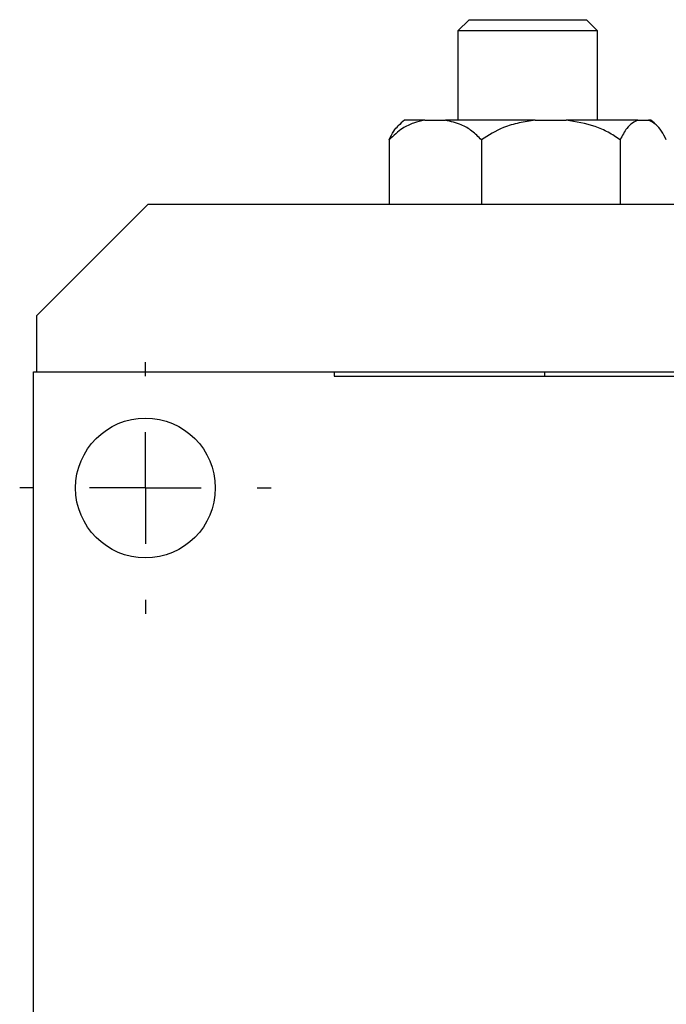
# Model space of a CAD drawing. Header units: inches. Extents: x 2.8 to 19.4, y 3.6 to 15.1.
# Tile 11 of 23: x 9.3 to 10.4, y 11.1 to 12.9. Entities that reach past the tile are written whole.
import ezdxf

# ---------------------------------------------------------------- set-up
doc = ezdxf.new("R2010")
doc.units = ezdxf.units.IN
doc.header["$MEASUREMENT"] = 0
doc.layers.add('SLD-0', color=7, linetype='Continuous')

# ---------------------------------------------------------------- blocks, each defined once
blk = doc.blocks.new('SW_CENTERMARKSYMBOL_1')
at = {"layer": 'SLD-0', "color": 0}
for p, q in [((0, 0.2), (0, 0.225)), ((0, 0), (0, 0.1)), ((-0.2, 0), (-0.225, 0)), ((0, 0), (-0.1, 0)), ((0, 0), (0, -0.1)), ((0, 0), (0.1, 0)), ((0.2, 0), (0.225, 0)), ((0, -0.2), (0, -0.225))]:
    blk.add_line(p, q, dxfattribs=at)

msp = doc.modelspace()

# ---------------------------------------------------------------- linework, layer by layer
at = {"color": 7, "linetype": 'Continuous', "lineweight": 25}
for p, q in [((10.095, 12.8609), (10.075, 12.8409)), ((10.095, 12.8609), (10.305, 12.8609)), ((10.325, 12.8409), (10.305, 12.8609)), ((10.075, 12.8409), (10.075, 12.6809)), ((10.325, 12.8409), (10.075, 12.8409)), ((10.325, 12.6809), (10.325, 12.8409)), ((10.0159, 12.6809), (9.9794, 12.6809)), ((10.0159, 12.6809), (10.0531, 12.6809)), ((10.2133, 12.6809), (10.0531, 12.6809)), ((10.2133, 12.6809), (10.2691, 12.6809)), ((10.3973, 12.6809), (10.2691, 12.6809)), ((10.3973, 12.6809), (10.416, 12.6809)), ((10.4206, 12.6809), (10.416, 12.6809)), ((9.9519, 12.6459), (9.9519, 12.5309)), ((10.1172, 12.6459), (10.1172, 12.5309)), ((10.3652, 12.6459), (10.3652, 12.5309)), ((9.521, 12.5309), (9.321, 12.3309)), ((9.521, 12.5309), (12.361, 12.5309)), ((9.321, 12.3309), (9.321, 12.2309)), ((9.316, 9.2229), (9.316, 12.2309)), ((9.316, 12.2309), (9.854, 12.2309)), ((9.854, 12.2309), (12.561, 12.2309)), ((9.854, 12.2309), (9.854, 12.2229)), ((9.854, 12.2229), (12.566, 12.2229))]:
    msp.add_line(p, q, dxfattribs=at)
at = {"color": 7, "linetype": 'Continuous', "lineweight": 25, "flags": 128}
msp.add_lwpolyline([(10.2306, 12.2229), (10.2306, 12.2242), (10.2306, 12.2309)], dxfattribs=at)
at = {"color": 7, "linetype": 'Continuous', "lineweight": 25}
msp.add_circle((9.516, 12.0229), 0.125, dxfattribs=at)
for centre, start, end in [((10.0772, 12.5594), 128.821, 134.2831), ((10.3228, 12.5594), 45.6921, 51.179)]:
    msp.add_arc(centre, 0.156, start, end, dxfattribs=at)
for points, knots in [([(10.0159, 12.6809), (10.0092, 12.6795), (9.9957, 12.6766), (9.9736, 12.6665), (9.9598, 12.6534), (9.9519, 12.6459)], [0, 0, 0, 0, 0.295357, 0.596061, 1, 1, 1, 1]), ([(9.9519, 12.6459), (9.9547, 12.6516), (9.9598, 12.6621), (9.9657, 12.6681), (9.9684, 12.6709)], [0, 0, 0, 0, 0.534557, 1, 1, 1, 1]), ([(10.1172, 12.6459), (10.1117, 12.6515), (10.1004, 12.6627), (10.0787, 12.675), (10.0626, 12.6787), (10.0531, 12.6809)], [0, 0, 0, 0, 0.287122, 0.584284, 1, 1, 1, 1]), ([(10.2133, 12.6809), (10.2038, 12.6796), (10.1846, 12.6769), (10.1512, 12.6672), (10.13, 12.654), (10.1172, 12.6459)], [0, 0, 0, 0, 0.279514, 0.563465, 1, 1, 1, 1]), ([(10.3652, 12.6459), (10.3583, 12.6506), (10.3443, 12.6602), (10.3124, 12.6738), (10.2865, 12.6781), (10.2691, 12.6809)], [0, 0, 0, 0, 0.2413586, 0.488905, 1, 1, 1, 1]), ([(10.3973, 12.6809), (10.394, 12.6795), (10.3872, 12.6766), (10.3761, 12.6665), (10.3692, 12.6534), (10.3652, 12.6459)], [0, 0, 0, 0, 0.295356, 0.596062, 1, 1, 1, 1]), ([(10.448, 12.6459), (10.4453, 12.6515), (10.4397, 12.6627), (10.4288, 12.675), (10.4207, 12.6787), (10.416, 12.6809)], [0, 0, 0, 0, 0.287122, 0.5842841, 1, 1, 1, 1])]:
    msp.add_open_spline(points, degree=3, knots=knots, dxfattribs=at)

# ---------------------------------------------------------------- block references
at = {"layer": 'SLD-0', "color": 7}
msp.add_blockref('SW_CENTERMARKSYMBOL_1', (9.516, 12.0229), dxfattribs=at)

doc.saveas('drawing.dxf')
